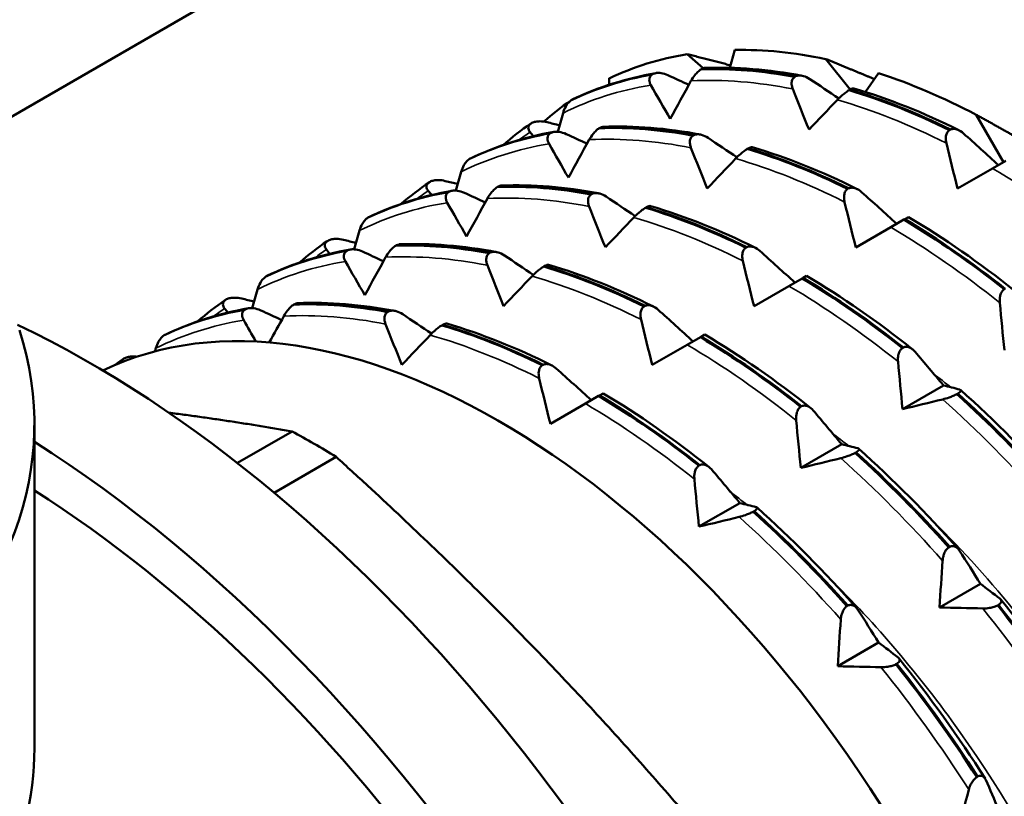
# Model space of a CAD drawing. Header units: millimetres. Extents: x 37 to 189, y 82 to 248.
# Tile 16 of 27: x 169 to 181, y 117 to 127. Entities that reach past the tile are written whole.
import ezdxf

# ---------------------------------------------------------------- set-up
doc = ezdxf.new("R2010")
doc.units = ezdxf.units.MM
doc.layers.add('Видимые тонкие (ГОСТ)', color=7, linetype='Continuous', lineweight=35)
doc.layers.add('Видимый контур (ГОСТ)', color=7, linetype='Continuous', lineweight=50)

msp = doc.modelspace()

# ---------------------------------------------------------------- linework, layer by layer
at = {"layer": 'Видимые тонкие (ГОСТ)'}
for points in [[(178.646, 125.863), (178.204, 125.951), (177.773, 125.985), (177.362, 125.965)], [(176.856, 125.912), (176.462, 125.848), (176.091, 125.73), (175.748, 125.56)], [(180.584, 125.179), (180.122, 125.411), (179.661, 125.595), (179.209, 125.726)], [(175.332, 125.32), (175.283, 125.287), (175.234, 125.253), (175.187, 125.218)], [(177.362, 125.122), (176.919, 125.209), (176.489, 125.243), (176.078, 125.224)], [(175.572, 125.171), (175.178, 125.106), (174.807, 124.988), (174.464, 124.819)], [(179.3, 124.437), (178.838, 124.67), (178.377, 124.853), (177.925, 124.985)], [(182.542, 123.907), (182.09, 124.269), (181.629, 124.588), (181.167, 124.861)], [(174.047, 124.578), (173.998, 124.546), (173.95, 124.512), (173.903, 124.477)], [(176.078, 124.381), (175.635, 124.468), (175.205, 124.502), (174.794, 124.482)], [(174.287, 124.429), (173.894, 124.365), (173.523, 124.247), (173.18, 124.077)], [(178.016, 123.696), (177.554, 123.928), (177.093, 124.112), (176.641, 124.243)], [(181.258, 123.166), (180.806, 123.527), (180.345, 123.847), (179.883, 124.119)], [(172.763, 123.837), (172.714, 123.804), (172.666, 123.77), (172.618, 123.735)], [(174.794, 123.639), (174.351, 123.726), (173.921, 123.761), (173.51, 123.741)], [(173.003, 123.688), (172.61, 123.623), (172.238, 123.505), (171.895, 123.336)], [(176.732, 122.955), (176.269, 123.187), (175.809, 123.37), (175.357, 123.502)], [(179.974, 122.424), (179.522, 122.786), (179.061, 123.105), (178.598, 123.378)], [(171.479, 123.095), (171.43, 123.063), (171.382, 123.029), (171.334, 122.994)], [(173.51, 122.898), (173.067, 122.985), (172.637, 123.019), (172.226, 122.999)], [(171.719, 122.947), (171.326, 122.882), (170.954, 122.764), (170.611, 122.594)], [(175.448, 122.213), (174.985, 122.446), (174.524, 122.629), (174.073, 122.76)], [(178.689, 121.683), (178.238, 122.044), (177.777, 122.364), (177.314, 122.637)], [(180.648, 122.095), (180.572, 122.155), (180.495, 122.214), (180.419, 122.272)], [(177.405, 120.942), (176.953, 121.303), (176.493, 121.623), (176.03, 121.895)], [(181.821, 120.654), (181.41, 121.12), (180.979, 121.553), (180.537, 121.948)], [(179.363, 121.352), (179.287, 121.412), (179.211, 121.471), (179.134, 121.529)], [(180.536, 119.913), (180.125, 120.378), (179.695, 120.812), (179.252, 121.207)], [(178.078, 120.611), (178.002, 120.671), (177.926, 120.73), (177.849, 120.788)], [(179.252, 119.172), (178.841, 119.637), (178.411, 120.07), (177.968, 120.465)], [(182.151, 117.767), (181.808, 118.304), (181.436, 118.822), (181.043, 119.312)], [(180.867, 117.026), (180.524, 117.563), (180.152, 118.08), (179.759, 118.57)]]:
    msp.add_open_spline(points, degree=3, dxfattribs=at)
for points, knots in [([(184.384, 113.493), (183.882, 115.505), (182.787, 117.651), (181.362, 119.378), (181.018, 119.795), (180.656, 120.186), (180.281, 120.547)], [19.1338513, 19.1338513, 19.1338513, 19.1338513, 19.8753415, 19.8753415, 19.8753415, 20.0543148, 20.0543148, 20.0543148, 20.0543148]), ([(183.099, 112.752), (182.663, 114.485), (181.8, 116.319), (180.652, 117.896), (180.146, 118.592), (179.586, 119.234), (178.996, 119.804)], [25.4170366, 25.4170366, 25.4170366, 25.4170366, 26.0557193, 26.0557193, 26.0557193, 26.3375001, 26.3375001, 26.3375001, 26.3375001])]:
    msp.add_open_spline(points, degree=3, knots=knots, dxfattribs=at)
at = {"layer": 'Видимый контур (ГОСТ)'}
for p, q in [((168.142, 125.14), (178.334, 131.024)), ((177.913, 126.355), (177.853, 126.13)), ((177.516, 126.124), (177.315, 126.302)), ((179.37, 125.856), (179.061, 126.241)), ((177.5, 126.117), (177.488, 126.11)), ((176.33, 125.998), (176.33, 125.916)), ((176.871, 126.045), (176.883, 126.052)), ((178.67, 126.016), (178.682, 126.023)), ((179.728, 126.063), (179.562, 125.826)), ((179.369, 125.855), (179.357, 125.848)), ((175.842, 125.715), (175.841, 125.715)), ((175.863, 125.728), (175.851, 125.721)), ((181.305, 124.941), (180.959, 125.539)), ((175.344, 125.428), (175.356, 125.435)), ((176.216, 125.375), (176.204, 125.368)), ((180.622, 125.344), (180.634, 125.351)), ((175.587, 125.304), (175.599, 125.311)), ((177.386, 125.274), (177.398, 125.281)), ((178.084, 125.114), (178.072, 125.107)), ((174.579, 124.987), (174.567, 124.98)), ((181.167, 124.861), (180.725, 124.606)), ((181.332, 124.956), (181.167, 124.861)), ((174.059, 124.687), (174.071, 124.694)), ((174.932, 124.634), (174.92, 124.627)), ((179.338, 124.603), (179.35, 124.61)), ((174.302, 124.562), (174.314, 124.569)), ((176.102, 124.533), (176.114, 124.54)), ((176.8, 124.372), (176.788, 124.365)), ((173.295, 124.245), (173.283, 124.238)), ((180.048, 124.215), (179.883, 124.119)), ((180.06, 124.222), (180.048, 124.215)), ((180.105, 124.248), (180.06, 124.222)), ((179.883, 124.119), (179.441, 123.865)), ((172.775, 123.945), (172.787, 123.952)), ((173.648, 123.892), (173.636, 123.885)), ((178.054, 123.861), (178.066, 123.868)), ((173.018, 123.821), (173.03, 123.828)), ((174.817, 123.792), (174.829, 123.799)), ((175.516, 123.631), (175.504, 123.624)), ((172.011, 123.504), (171.999, 123.497)), ((178.764, 123.474), (178.598, 123.378)), ((178.776, 123.48), (178.764, 123.474)), ((178.821, 123.507), (178.776, 123.48)), ((178.598, 123.378), (178.157, 123.123)), ((181.314, 123.337), (181.326, 123.344)), ((171.491, 123.204), (171.503, 123.211)), ((172.364, 123.151), (172.352, 123.144)), ((176.77, 123.12), (176.782, 123.127)), ((171.734, 123.079), (171.746, 123.086)), ((173.533, 123.05), (173.545, 123.057)), ((174.232, 122.889), (174.22, 122.882)), ((170.727, 122.762), (170.714, 122.756)), ((177.48, 122.732), (177.314, 122.637)), ((177.492, 122.739), (177.48, 122.732)), ((177.537, 122.765), (177.492, 122.739)), ((177.314, 122.637), (176.873, 122.382)), ((180.029, 122.595), (180.041, 122.602)), ((170.207, 122.462), (170.219, 122.469)), ((175.485, 122.379), (175.497, 122.385)), ((180.547, 122.124), (180.031, 121.826)), ((176.195, 121.991), (176.03, 121.895)), ((176.207, 121.998), (176.195, 121.991)), ((176.253, 122.024), (176.207, 121.998)), ((180.728, 122.022), (180.716, 122.015)), ((176.03, 121.895), (175.589, 121.64)), ((178.745, 121.854), (178.757, 121.861)), ((169.079, 121.634), (169.079, 117.551)), ((171.639, 121.146), (172.329, 121.544)), ((179.263, 121.382), (178.747, 121.084)), ((179.444, 121.28), (179.432, 121.273)), ((172.102, 120.771), (172.885, 121.223)), ((177.461, 121.113), (177.473, 121.119)), ((177.979, 120.641), (177.463, 120.343)), ((178.16, 120.539), (178.148, 120.532)), ((180.613, 120.082), (180.626, 120.089)), ((181.013, 119.622), (180.498, 119.324)), ((179.329, 119.34), (179.341, 119.347)), ((181.243, 119.355), (181.231, 119.349)), ((179.729, 118.88), (179.213, 118.583)), ((179.959, 118.614), (179.947, 118.607)), ((180.966, 117.185), (180.978, 117.192))]:
    msp.add_line(p, q, dxfattribs=at)
for centre, major_axis, start_param, end_param in [((181.305, 116.816), (-5.225, 9.05), 5.806357, 5.974616), ((181.305, 116.816), (-5.225, 9.05), 6.068156, 6.236415), ((181.305, 116.816), (-5.225, 9.05), 5.544558, 5.712816), ((181.305, 116.816), (-5.225, 9.05), 0.04677, 0.117129), ((174.941, 113.142), (5.225, -9.05), 0.042733, 3.09886), ((169.779, 110.162), (7.5, -12.99), 0, 2.442293), ((157.829, 121.634), (11.25, 0), 5.678086, 6.467093), ((172.607, 111.795), (-5.875, 10.176), 5.464311, 5.531263), ((168.577, 109.468), (7.5, -12.99), 6.035873, 8.592035), ((168.577, 109.468), (7.125, -12.341), 0.086628, 2.306356), ((157.829, 117.551), (11.25, 0), 5.994161, 6.283185)]:
    msp.add_ellipse(centre, major_axis=major_axis, ratio=0.57735, start_param=start_param, end_param=end_param, dxfattribs=at)
for points, weights in [([(177.315, 126.302), (177.594, 126.231), (177.861, 126.161)], [1, 1.00037561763, 1.00025970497]), ([(179.061, 126.241), (179.376, 126.113), (179.675, 125.988)], [1, 1.00045107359, 1.00019329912]), ([(175.841, 125.715), (175.842, 125.715), (175.843, 125.715)], [1, 1.00000103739, 1.00000207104]), ([(180.959, 125.539), (181.321, 125.339), (181.658, 125.145)], [1, 1.00057407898, 1]), ([(172.329, 121.544), (171.556, 121.68), (170.776, 121.78)], [1, 1.02078274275, 1.02889576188]), ([(178.282, 115.526), (175.859, 118.533), (172.885, 121.223)], [1, 1.06818181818, 1])]:
    msp.add_rational_spline(points, weights, degree=2, dxfattribs=at)
for points, knots in [([(177.488, 126.11), (177.475, 126.102), (177.462, 126.091), (177.436, 126.066), (177.423, 126.052), (177.393, 126.015), (177.376, 125.99), (177.362, 125.965)], [-0.02228821, -0.02228821, -0.02228821, -0.02228821, -0.01619448, -0.01619448, -0.00966289, -0.00966289, 0, 0, 0, 0]), ([(177.538, 126.128), (177.536, 126.128), (177.534, 126.128), (177.522, 126.126), (177.512, 126.123), (177.5, 126.117)], [-0.006047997, -0.006047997, -0.006047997, -0.006047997, -0.004997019, -0.004997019, 0, 0, 0, 0]), ([(176.856, 125.912), (176.849, 125.924), (176.844, 125.935), (176.838, 125.958), (176.836, 125.969), (176.836, 125.993), (176.839, 126.006), (176.851, 126.029), (176.86, 126.038), (176.871, 126.045)], [-0.01992, -0.01992, -0.01992, -0.01992, -0.0151496, -0.0151496, -0.01067581, -0.01067581, -0.00499702, -0.00499702, 0, 0, 0, 0]), ([(176.883, 126.052), (176.896, 126.059), (176.912, 126.063), (176.947, 126.067), (176.966, 126.066), (177.013, 126.059), (177.042, 126.05), (177.071, 126.036)], [-0.02228821, -0.02228821, -0.02228821, -0.02228821, -0.01619448, -0.01619448, -0.00966289, -0.00966289, 0, 0, 0, 0]), ([(178.646, 125.863), (178.641, 125.877), (178.637, 125.891), (178.632, 125.918), (178.631, 125.931), (178.633, 125.959), (178.637, 125.974), (178.65, 125.998), (178.659, 126.008), (178.67, 126.016)], [-0.01992, -0.01992, -0.01992, -0.01992, -0.0151496, -0.0151496, -0.01067581, -0.01067581, -0.00499702, -0.00499702, 0, 0, 0, 0]), ([(178.682, 126.023), (178.695, 126.029), (178.711, 126.033), (178.744, 126.034), (178.762, 126.031), (178.807, 126.019), (178.835, 126.006), (178.861, 125.988)], [-0.02228821, -0.02228821, -0.02228821, -0.02228821, -0.01619448, -0.01619448, -0.00966289, -0.00966289, 0, 0, 0, 0]), ([(179.357, 125.848), (179.343, 125.84), (179.33, 125.831), (179.3, 125.809), (179.285, 125.797), (179.249, 125.766), (179.228, 125.746), (179.209, 125.726)], [-0.02228821, -0.02228821, -0.02228821, -0.02228821, -0.01619448, -0.01619448, -0.00966289, -0.00966289, 0, 0, 0, 0]), ([(179.418, 125.87), (179.414, 125.872), (179.407, 125.871), (179.39, 125.866), (179.38, 125.861), (179.369, 125.855)], [-0.01055695, -0.01055695, -0.01055695, -0.01055695, -0.00499702, -0.00499702, 0, 0, 0, 0]), ([(175.851, 125.721), (175.839, 125.713), (175.826, 125.702), (175.803, 125.675), (175.792, 125.659), (175.768, 125.617), (175.756, 125.589), (175.748, 125.56)], [-0.02228821, -0.02228821, -0.02228821, -0.02228821, -0.01619448, -0.01619448, -0.00966289, -0.00966289, 0, 0, 0, 0]), ([(175.356, 125.435), (175.369, 125.442), (175.385, 125.447), (175.42, 125.454), (175.439, 125.455), (175.487, 125.455), (175.517, 125.451), (175.547, 125.444)], [-0.02228821, -0.02228821, -0.02228821, -0.02228821, -0.01619448, -0.01619448, -0.00966289, -0.00966289, 0, 0, 0, 0]), ([(175.332, 125.32), (175.325, 125.328), (175.319, 125.337), (175.312, 125.354), (175.31, 125.363), (175.309, 125.382), (175.312, 125.393), (175.324, 125.413), (175.332, 125.421), (175.344, 125.428)], [-0.01992, -0.01992, -0.01992, -0.01992, -0.0151496, -0.0151496, -0.01067581, -0.01067581, -0.00499702, -0.00499702, 0, 0, 0, 0]), ([(176.204, 125.368), (176.191, 125.36), (176.178, 125.35), (176.152, 125.325), (176.138, 125.311), (176.109, 125.274), (176.092, 125.249), (176.078, 125.224)], [-0.02228821, -0.02228821, -0.02228821, -0.02228821, -0.01619448, -0.01619448, -0.00966289, -0.00966289, 0, 0, 0, 0]), ([(176.253, 125.387), (176.252, 125.387), (176.25, 125.386), (176.238, 125.385), (176.228, 125.381), (176.216, 125.375)], [-0.006047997, -0.006047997, -0.006047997, -0.006047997, -0.004997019, -0.004997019, 0, 0, 0, 0]), ([(180.584, 125.179), (180.581, 125.194), (180.578, 125.21), (180.576, 125.239), (180.577, 125.253), (180.581, 125.284), (180.586, 125.3), (180.602, 125.326), (180.611, 125.337), (180.622, 125.344)], [-0.01992, -0.01992, -0.01992, -0.01992, -0.0151496, -0.0151496, -0.01067581, -0.01067581, -0.00499702, -0.00499702, 0, 0, 0, 0]), ([(180.634, 125.351), (180.647, 125.358), (180.662, 125.36), (180.694, 125.36), (180.711, 125.356), (180.751, 125.34), (180.776, 125.324), (180.799, 125.303)], [-0.02228821, -0.02228821, -0.02228821, -0.02228821, -0.01619448, -0.01619448, -0.00966289, -0.00966289, 0, 0, 0, 0]), ([(175.572, 125.171), (175.565, 125.182), (175.56, 125.194), (175.553, 125.216), (175.552, 125.227), (175.552, 125.252), (175.555, 125.265), (175.567, 125.287), (175.576, 125.296), (175.587, 125.304)], [-0.01992, -0.01992, -0.01992, -0.01992, -0.0151496, -0.0151496, -0.01067581, -0.01067581, -0.00499702, -0.00499702, 0, 0, 0, 0]), ([(175.599, 125.311), (175.612, 125.317), (175.628, 125.321), (175.662, 125.325), (175.681, 125.324), (175.728, 125.317), (175.758, 125.308), (175.787, 125.295)], [-0.02228821, -0.02228821, -0.02228821, -0.02228821, -0.01619448, -0.01619448, -0.00966289, -0.00966289, 0, 0, 0, 0]), ([(177.362, 125.122), (177.357, 125.136), (177.353, 125.15), (177.348, 125.176), (177.347, 125.189), (177.349, 125.217), (177.352, 125.232), (177.366, 125.257), (177.375, 125.267), (177.386, 125.274)], [-0.01992, -0.01992, -0.01992, -0.01992, -0.0151496, -0.0151496, -0.01067581, -0.01067581, -0.00499702, -0.00499702, 0, 0, 0, 0]), ([(177.398, 125.281), (177.411, 125.288), (177.426, 125.291), (177.46, 125.292), (177.478, 125.29), (177.523, 125.277), (177.55, 125.264), (177.577, 125.246)], [-0.02228821, -0.02228821, -0.02228821, -0.02228821, -0.01619448, -0.01619448, -0.00966289, -0.00966289, 0, 0, 0, 0]), ([(178.072, 125.107), (178.059, 125.099), (178.045, 125.089), (178.016, 125.067), (178.001, 125.055), (177.965, 125.024), (177.944, 125.004), (177.925, 124.985)], [-0.02228821, -0.02228821, -0.02228821, -0.02228821, -0.01619448, -0.01619448, -0.00966289, -0.00966289, 0, 0, 0, 0]), ([(178.134, 125.129), (178.13, 125.13), (178.123, 125.13), (178.106, 125.124), (178.096, 125.12), (178.084, 125.114)], [-0.01055695, -0.01055695, -0.01055695, -0.01055695, -0.00499702, -0.00499702, 0, 0, 0, 0]), ([(174.567, 124.98), (174.554, 124.972), (174.542, 124.961), (174.519, 124.934), (174.508, 124.918), (174.484, 124.876), (174.472, 124.848), (174.464, 124.819)], [-0.02228821, -0.02228821, -0.02228821, -0.02228821, -0.01619448, -0.01619448, -0.00966289, -0.00966289, 0, 0, 0, 0]), ([(174.071, 124.694), (174.085, 124.7), (174.1, 124.706), (174.136, 124.712), (174.155, 124.714), (174.203, 124.714), (174.233, 124.71), (174.262, 124.702)], [-0.02228821, -0.02228821, -0.02228821, -0.02228821, -0.01619448, -0.01619448, -0.00966289, -0.00966289, 0, 0, 0, 0]), ([(174.047, 124.578), (174.041, 124.587), (174.035, 124.595), (174.028, 124.613), (174.026, 124.621), (174.025, 124.641), (174.028, 124.652), (174.04, 124.671), (174.048, 124.679), (174.059, 124.687)], [-0.01992, -0.01992, -0.01992, -0.01992, -0.0151496, -0.0151496, -0.01067581, -0.01067581, -0.00499702, -0.00499702, 0, 0, 0, 0]), ([(174.92, 124.627), (174.907, 124.619), (174.894, 124.608), (174.867, 124.584), (174.854, 124.569), (174.824, 124.532), (174.808, 124.508), (174.794, 124.482)], [-0.02228821, -0.02228821, -0.02228821, -0.02228821, -0.01619448, -0.01619448, -0.00966289, -0.00966289, 0, 0, 0, 0]), ([(174.969, 124.645), (174.967, 124.645), (174.965, 124.645), (174.954, 124.643), (174.944, 124.64), (174.932, 124.634)], [-0.006047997, -0.006047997, -0.006047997, -0.006047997, -0.004997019, -0.004997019, 0, 0, 0, 0]), ([(179.3, 124.437), (179.297, 124.453), (179.294, 124.468), (179.292, 124.498), (179.293, 124.512), (179.297, 124.542), (179.302, 124.559), (179.317, 124.585), (179.327, 124.595), (179.338, 124.603)], [-0.01992, -0.01992, -0.01992, -0.01992, -0.0151496, -0.0151496, -0.01067581, -0.01067581, -0.00499702, -0.00499702, 0, 0, 0, 0]), ([(179.35, 124.61), (179.363, 124.616), (179.378, 124.619), (179.41, 124.618), (179.426, 124.615), (179.467, 124.598), (179.492, 124.583), (179.515, 124.562)], [-0.02228821, -0.02228821, -0.02228821, -0.02228821, -0.01619448, -0.01619448, -0.00966289, -0.00966289, 0, 0, 0, 0]), ([(174.287, 124.429), (174.281, 124.441), (174.276, 124.452), (174.269, 124.475), (174.267, 124.486), (174.268, 124.51), (174.271, 124.523), (174.283, 124.546), (174.291, 124.555), (174.302, 124.562)], [-0.01992, -0.01992, -0.01992, -0.01992, -0.0151496, -0.0151496, -0.01067581, -0.01067581, -0.00499702, -0.00499702, 0, 0, 0, 0]), ([(174.314, 124.569), (174.328, 124.576), (174.343, 124.58), (174.378, 124.584), (174.397, 124.583), (174.444, 124.576), (174.474, 124.567), (174.503, 124.554)], [-0.02228821, -0.02228821, -0.02228821, -0.02228821, -0.01619448, -0.01619448, -0.00966289, -0.00966289, 0, 0, 0, 0]), ([(176.078, 124.381), (176.073, 124.394), (176.068, 124.408), (176.064, 124.435), (176.063, 124.448), (176.064, 124.476), (176.068, 124.491), (176.082, 124.516), (176.091, 124.525), (176.102, 124.533)], [-0.01992, -0.01992, -0.01992, -0.01992, -0.0151496, -0.0151496, -0.01067581, -0.01067581, -0.00499702, -0.00499702, 0, 0, 0, 0]), ([(176.114, 124.54), (176.127, 124.546), (176.142, 124.55), (176.176, 124.551), (176.194, 124.548), (176.239, 124.536), (176.266, 124.523), (176.293, 124.505)], [-0.02228821, -0.02228821, -0.02228821, -0.02228821, -0.01619448, -0.01619448, -0.00966289, -0.00966289, 0, 0, 0, 0]), ([(176.788, 124.365), (176.775, 124.357), (176.761, 124.348), (176.732, 124.326), (176.717, 124.314), (176.681, 124.283), (176.66, 124.263), (176.641, 124.243)], [-0.02228821, -0.02228821, -0.02228821, -0.02228821, -0.01619448, -0.01619448, -0.00966289, -0.00966289, 0, 0, 0, 0]), ([(176.85, 124.387), (176.845, 124.389), (176.839, 124.388), (176.821, 124.383), (176.812, 124.378), (176.8, 124.372)], [-0.01055695, -0.01055695, -0.01055695, -0.01055695, -0.00499702, -0.00499702, 0, 0, 0, 0]), ([(173.283, 124.238), (173.27, 124.23), (173.258, 124.219), (173.234, 124.192), (173.223, 124.176), (173.2, 124.135), (173.188, 124.107), (173.18, 124.077)], [-0.02228821, -0.02228821, -0.02228821, -0.02228821, -0.01619448, -0.01619448, -0.00966289, -0.00966289, 0, 0, 0, 0]), ([(172.787, 123.952), (172.801, 123.959), (172.816, 123.964), (172.851, 123.971), (172.871, 123.973), (172.919, 123.972), (172.949, 123.968), (172.978, 123.961)], [-0.02228821, -0.02228821, -0.02228821, -0.02228821, -0.01619448, -0.01619448, -0.00966289, -0.00966289, 0, 0, 0, 0]), ([(172.763, 123.837), (172.756, 123.845), (172.751, 123.854), (172.744, 123.871), (172.742, 123.88), (172.741, 123.899), (172.744, 123.91), (172.756, 123.93), (172.764, 123.938), (172.775, 123.945)], [-0.01992, -0.01992, -0.01992, -0.01992, -0.0151496, -0.0151496, -0.01067581, -0.01067581, -0.00499702, -0.00499702, 0, 0, 0, 0]), ([(173.03, 123.828), (173.044, 123.834), (173.059, 123.839), (173.094, 123.842), (173.113, 123.841), (173.16, 123.834), (173.189, 123.825), (173.218, 123.812)], [-0.02228821, -0.02228821, -0.02228821, -0.02228821, -0.01619448, -0.01619448, -0.00966289, -0.00966289, 0, 0, 0, 0]), ([(173.636, 123.885), (173.623, 123.877), (173.61, 123.867), (173.583, 123.842), (173.57, 123.828), (173.54, 123.791), (173.524, 123.766), (173.51, 123.741)], [-0.02228821, -0.02228821, -0.02228821, -0.02228821, -0.01619448, -0.01619448, -0.00966289, -0.00966289, 0, 0, 0, 0]), ([(173.685, 123.904), (173.683, 123.904), (173.681, 123.904), (173.67, 123.902), (173.659, 123.898), (173.648, 123.892)], [-0.006047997, -0.006047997, -0.006047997, -0.006047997, -0.004997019, -0.004997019, 0, 0, 0, 0]), ([(178.016, 123.696), (178.012, 123.711), (178.01, 123.727), (178.008, 123.756), (178.008, 123.77), (178.013, 123.801), (178.018, 123.817), (178.033, 123.843), (178.043, 123.854), (178.054, 123.861)], [-0.01992, -0.01992, -0.01992, -0.01992, -0.0151496, -0.0151496, -0.01067581, -0.01067581, -0.00499702, -0.00499702, 0, 0, 0, 0]), ([(178.066, 123.868), (178.079, 123.875), (178.094, 123.878), (178.125, 123.877), (178.142, 123.873), (178.183, 123.857), (178.208, 123.841), (178.231, 123.82)], [-0.02228821, -0.02228821, -0.02228821, -0.02228821, -0.01619448, -0.01619448, -0.00966289, -0.00966289, 0, 0, 0, 0]), ([(173.003, 123.688), (172.997, 123.699), (172.992, 123.711), (172.985, 123.733), (172.983, 123.744), (172.983, 123.769), (172.986, 123.782), (172.999, 123.804), (173.007, 123.814), (173.018, 123.821)], [-0.01992, -0.01992, -0.01992, -0.01992, -0.0151496, -0.0151496, -0.01067581, -0.01067581, -0.00499702, -0.00499702, 0, 0, 0, 0]), ([(174.794, 123.639), (174.788, 123.653), (174.784, 123.667), (174.779, 123.693), (174.778, 123.706), (174.78, 123.735), (174.784, 123.75), (174.798, 123.774), (174.806, 123.784), (174.817, 123.792)], [-0.01992, -0.01992, -0.01992, -0.01992, -0.0151496, -0.0151496, -0.01067581, -0.01067581, -0.00499702, -0.00499702, 0, 0, 0, 0]), ([(174.829, 123.799), (174.843, 123.805), (174.858, 123.808), (174.892, 123.81), (174.91, 123.807), (174.954, 123.794), (174.982, 123.781), (175.009, 123.763)], [-0.02228821, -0.02228821, -0.02228821, -0.02228821, -0.01619448, -0.01619448, -0.00966289, -0.00966289, 0, 0, 0, 0]), ([(175.504, 123.624), (175.491, 123.616), (175.477, 123.606), (175.448, 123.585), (175.432, 123.572), (175.397, 123.541), (175.376, 123.522), (175.357, 123.502)], [-0.02228821, -0.02228821, -0.02228821, -0.02228821, -0.01619448, -0.01619448, -0.00966289, -0.00966289, 0, 0, 0, 0]), ([(175.566, 123.646), (175.561, 123.647), (175.554, 123.647), (175.537, 123.641), (175.527, 123.637), (175.516, 123.631)], [-0.01055695, -0.01055695, -0.01055695, -0.01055695, -0.00499702, -0.00499702, 0, 0, 0, 0]), ([(171.999, 123.497), (171.986, 123.489), (171.974, 123.478), (171.95, 123.451), (171.939, 123.435), (171.916, 123.393), (171.904, 123.365), (171.895, 123.336)], [-0.02228821, -0.02228821, -0.02228821, -0.02228821, -0.01619448, -0.01619448, -0.00966289, -0.00966289, 0, 0, 0, 0]), ([(171.503, 123.211), (171.516, 123.218), (171.532, 123.223), (171.567, 123.23), (171.587, 123.231), (171.634, 123.231), (171.664, 123.227), (171.694, 123.22)], [-0.02228821, -0.02228821, -0.02228821, -0.02228821, -0.01619448, -0.01619448, -0.00966289, -0.00966289, 0, 0, 0, 0]), ([(181.258, 123.166), (181.256, 123.182), (181.256, 123.198), (181.258, 123.228), (181.26, 123.243), (181.268, 123.275), (181.275, 123.292), (181.292, 123.319), (181.302, 123.329), (181.314, 123.337)], [-0.01992, -0.01992, -0.01992, -0.01992, -0.0151496, -0.0151496, -0.01067581, -0.01067581, -0.00499702, -0.00499702, 0, 0, 0, 0]), ([(171.479, 123.095), (171.472, 123.104), (171.467, 123.112), (171.459, 123.13), (171.457, 123.138), (171.457, 123.158), (171.46, 123.169), (171.472, 123.188), (171.48, 123.197), (171.491, 123.204)], [-0.01992, -0.01992, -0.01992, -0.01992, -0.0151496, -0.0151496, -0.01067581, -0.01067581, -0.00499702, -0.00499702, 0, 0, 0, 0]), ([(171.746, 123.086), (171.76, 123.093), (171.775, 123.097), (171.81, 123.101), (171.829, 123.1), (171.876, 123.093), (171.905, 123.084), (171.934, 123.071)], [-0.02228821, -0.02228821, -0.02228821, -0.02228821, -0.01619448, -0.01619448, -0.00966289, -0.00966289, 0, 0, 0, 0]), ([(172.352, 123.144), (172.339, 123.136), (172.326, 123.126), (172.299, 123.101), (172.286, 123.086), (172.256, 123.049), (172.24, 123.025), (172.226, 122.999)], [-0.02228821, -0.02228821, -0.02228821, -0.02228821, -0.01619448, -0.01619448, -0.00966289, -0.00966289, 0, 0, 0, 0]), ([(172.401, 123.162), (172.399, 123.162), (172.397, 123.162), (172.386, 123.161), (172.375, 123.157), (172.364, 123.151)], [-0.006047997, -0.006047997, -0.006047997, -0.006047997, -0.004997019, -0.004997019, 0, 0, 0, 0]), ([(176.732, 122.955), (176.728, 122.97), (176.726, 122.985), (176.724, 123.015), (176.724, 123.029), (176.729, 123.06), (176.734, 123.076), (176.749, 123.102), (176.758, 123.112), (176.77, 123.12)], [-0.01992, -0.01992, -0.01992, -0.01992, -0.0151496, -0.0151496, -0.01067581, -0.01067581, -0.00499702, -0.00499702, 0, 0, 0, 0]), ([(176.782, 123.127), (176.795, 123.133), (176.809, 123.136), (176.841, 123.136), (176.858, 123.132), (176.899, 123.116), (176.924, 123.1), (176.947, 123.079)], [-0.02228821, -0.02228821, -0.02228821, -0.02228821, -0.01619448, -0.01619448, -0.00966289, -0.00966289, 0, 0, 0, 0]), ([(171.719, 122.947), (171.713, 122.958), (171.708, 122.969), (171.701, 122.992), (171.699, 123.003), (171.699, 123.027), (171.702, 123.041), (171.715, 123.063), (171.723, 123.072), (171.734, 123.079)], [-0.01992, -0.01992, -0.01992, -0.01992, -0.0151496, -0.0151496, -0.01067581, -0.01067581, -0.00499702, -0.00499702, 0, 0, 0, 0]), ([(173.51, 122.898), (173.504, 122.911), (173.5, 122.925), (173.495, 122.952), (173.494, 122.965), (173.496, 122.993), (173.5, 123.008), (173.513, 123.033), (173.522, 123.043), (173.533, 123.05)], [-0.01992, -0.01992, -0.01992, -0.01992, -0.0151496, -0.0151496, -0.01067581, -0.01067581, -0.00499702, -0.00499702, 0, 0, 0, 0]), ([(173.545, 123.057), (173.559, 123.064), (173.574, 123.067), (173.608, 123.068), (173.626, 123.065), (173.67, 123.053), (173.698, 123.04), (173.725, 123.022)], [-0.02228821, -0.02228821, -0.02228821, -0.02228821, -0.01619448, -0.01619448, -0.00966289, -0.00966289, 0, 0, 0, 0]), ([(174.22, 122.882), (174.207, 122.875), (174.193, 122.865), (174.163, 122.843), (174.148, 122.831), (174.113, 122.8), (174.092, 122.78), (174.073, 122.76)], [-0.02228821, -0.02228821, -0.02228821, -0.02228821, -0.01619448, -0.01619448, -0.00966289, -0.00966289, 0, 0, 0, 0]), ([(174.282, 122.905), (174.277, 122.906), (174.27, 122.905), (174.253, 122.9), (174.243, 122.896), (174.232, 122.889)], [-0.01055695, -0.01055695, -0.01055695, -0.01055695, -0.00499702, -0.00499702, 0, 0, 0, 0]), ([(170.714, 122.756), (170.702, 122.747), (170.69, 122.736), (170.666, 122.709), (170.655, 122.693), (170.631, 122.652), (170.62, 122.624), (170.611, 122.594)], [-0.02228821, -0.02228821, -0.02228821, -0.02228821, -0.01619448, -0.01619448, -0.00966289, -0.00966289, 0, 0, 0, 0]), ([(180.041, 122.602), (180.055, 122.609), (180.068, 122.611), (180.098, 122.61), (180.113, 122.606), (180.149, 122.588), (180.17, 122.571), (180.189, 122.549)], [-0.02228821, -0.02228821, -0.02228821, -0.02228821, -0.01619448, -0.01619448, -0.00966289, -0.00966289, 0, 0, 0, 0]), ([(170.219, 122.469), (170.232, 122.476), (170.248, 122.481), (170.283, 122.488), (170.302, 122.49), (170.338, 122.489), (170.355, 122.488), (170.371, 122.486)], [-0.02228821, -0.02228821, -0.02228821, -0.02228821, -0.01619448, -0.01619448, -0.00966289, -0.00966289, -0.00417974, -0.00417974, -0.00417974, -0.00417974]), ([(179.974, 122.424), (179.972, 122.44), (179.972, 122.456), (179.974, 122.487), (179.976, 122.502), (179.984, 122.534), (179.991, 122.55), (180.008, 122.577), (180.018, 122.588), (180.029, 122.595)], [-0.01992, -0.01992, -0.01992, -0.01992, -0.0151496, -0.0151496, -0.01067581, -0.01067581, -0.00499702, -0.00499702, 0, 0, 0, 0]), ([(170.173, 122.414), (170.174, 122.422), (170.177, 122.43), (170.187, 122.447), (170.196, 122.455), (170.207, 122.462)], [-0.009308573, -0.009308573, -0.009308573, -0.009308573, -0.004997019, -0.004997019, 0, 0, 0, 0]), ([(175.448, 122.213), (175.444, 122.228), (175.442, 122.244), (175.44, 122.273), (175.44, 122.287), (175.445, 122.318), (175.45, 122.334), (175.465, 122.361), (175.474, 122.371), (175.485, 122.379)], [-0.01992, -0.01992, -0.01992, -0.01992, -0.0151496, -0.0151496, -0.01067581, -0.01067581, -0.00499702, -0.00499702, 0, 0, 0, 0]), ([(175.497, 122.385), (175.511, 122.392), (175.525, 122.395), (175.557, 122.394), (175.574, 122.39), (175.615, 122.374), (175.639, 122.358), (175.663, 122.337)], [-0.02228821, -0.02228821, -0.02228821, -0.02228821, -0.01619448, -0.01619448, -0.00966289, -0.00966289, 0, 0, 0, 0]), ([(180.716, 122.015), (180.703, 122.007), (180.687, 122), (180.654, 121.985), (180.636, 121.978), (180.591, 121.963), (180.563, 121.955), (180.537, 121.948)], [-0.02228821, -0.02228821, -0.02228821, -0.02228821, -0.01619448, -0.01619448, -0.00966289, -0.00966289, 0, 0, 0, 0]), ([(180.752, 122.072), (180.757, 122.071), (180.761, 122.069), (180.766, 122.064), (180.767, 122.061), (180.765, 122.053), (180.761, 122.047), (180.748, 122.035), (180.739, 122.028), (180.728, 122.022)], [-0.01992, -0.01992, -0.01992, -0.01992, -0.0151496, -0.0151496, -0.01067581, -0.01067581, -0.00499702, -0.00499702, 0, 0, 0, 0]), ([(178.689, 121.683), (178.688, 121.699), (178.688, 121.715), (178.69, 121.746), (178.692, 121.76), (178.7, 121.792), (178.707, 121.809), (178.724, 121.836), (178.734, 121.846), (178.745, 121.854)], [-0.01992, -0.01992, -0.01992, -0.01992, -0.0151496, -0.0151496, -0.01067581, -0.01067581, -0.00499702, -0.00499702, 0, 0, 0, 0]), ([(178.757, 121.861), (178.77, 121.867), (178.784, 121.87), (178.814, 121.869), (178.829, 121.864), (178.865, 121.846), (178.885, 121.83), (178.904, 121.807)], [-0.02228821, -0.02228821, -0.02228821, -0.02228821, -0.01619448, -0.01619448, -0.00966289, -0.00966289, 0, 0, 0, 0]), ([(179.432, 121.273), (179.418, 121.266), (179.403, 121.258), (179.37, 121.244), (179.351, 121.237), (179.307, 121.221), (179.279, 121.213), (179.252, 121.207)], [-0.02228821, -0.02228821, -0.02228821, -0.02228821, -0.01619448, -0.01619448, -0.00966289, -0.00966289, 0, 0, 0, 0]), ([(179.468, 121.331), (179.473, 121.33), (179.477, 121.328), (179.482, 121.322), (179.483, 121.319), (179.481, 121.311), (179.477, 121.305), (179.464, 121.293), (179.455, 121.287), (179.444, 121.28)], [-0.01992, -0.01992, -0.01992, -0.01992, -0.0151496, -0.0151496, -0.01067581, -0.01067581, -0.00499702, -0.00499702, 0, 0, 0, 0]), ([(177.405, 120.942), (177.404, 120.957), (177.403, 120.974), (177.405, 121.004), (177.408, 121.019), (177.416, 121.051), (177.422, 121.067), (177.44, 121.094), (177.45, 121.105), (177.461, 121.113)], [-0.01992, -0.01992, -0.01992, -0.01992, -0.0151496, -0.0151496, -0.01067581, -0.01067581, -0.00499702, -0.00499702, 0, 0, 0, 0]), ([(177.473, 121.119), (177.486, 121.126), (177.5, 121.128), (177.53, 121.127), (177.545, 121.123), (177.58, 121.105), (177.601, 121.088), (177.62, 121.066)], [-0.02228821, -0.02228821, -0.02228821, -0.02228821, -0.01619448, -0.01619448, -0.00966289, -0.00966289, 0, 0, 0, 0]), ([(178.148, 120.532), (178.134, 120.524), (178.119, 120.517), (178.085, 120.503), (178.067, 120.496), (178.023, 120.48), (177.995, 120.472), (177.968, 120.465)], [-0.02228821, -0.02228821, -0.02228821, -0.02228821, -0.01619448, -0.01619448, -0.00966289, -0.00966289, 0, 0, 0, 0]), ([(178.183, 120.59), (178.189, 120.588), (178.193, 120.586), (178.198, 120.581), (178.199, 120.578), (178.197, 120.57), (178.193, 120.564), (178.18, 120.552), (178.171, 120.545), (178.16, 120.539)], [-0.01992, -0.01992, -0.01992, -0.01992, -0.0151496, -0.0151496, -0.01067581, -0.01067581, -0.00499702, -0.00499702, 0, 0, 0, 0]), ([(180.536, 119.913), (180.537, 119.929), (180.54, 119.944), (180.546, 119.975), (180.55, 119.989), (180.563, 120.021), (180.571, 120.037), (180.591, 120.064), (180.602, 120.074), (180.613, 120.082)], [-0.01992, -0.01992, -0.01992, -0.01992, -0.0151496, -0.0151496, -0.01067581, -0.01067581, -0.00499702, -0.00499702, 0, 0, 0, 0]), ([(180.626, 120.089), (180.638, 120.095), (180.651, 120.098), (180.678, 120.097), (180.691, 120.093), (180.721, 120.076), (180.738, 120.059), (180.751, 120.037)], [-0.02228821, -0.02228821, -0.02228821, -0.02228821, -0.01619448, -0.01619448, -0.00966289, -0.00966289, 0, 0, 0, 0]), ([(181.258, 119.436), (181.264, 119.431), (181.27, 119.425), (181.276, 119.414), (181.278, 119.408), (181.278, 119.394), (181.275, 119.386), (181.263, 119.37), (181.254, 119.362), (181.243, 119.355)], [-0.01992, -0.01992, -0.01992, -0.01992, -0.0151496, -0.0151496, -0.01067581, -0.01067581, -0.00499702, -0.00499702, 0, 0, 0, 0]), ([(179.252, 119.172), (179.253, 119.187), (179.255, 119.203), (179.262, 119.233), (179.266, 119.248), (179.278, 119.279), (179.287, 119.296), (179.307, 119.322), (179.318, 119.333), (179.329, 119.34)], [-0.01992, -0.01992, -0.01992, -0.01992, -0.0151496, -0.0151496, -0.01067581, -0.01067581, -0.00499702, -0.00499702, 0, 0, 0, 0]), ([(179.341, 119.347), (179.354, 119.354), (179.367, 119.356), (179.394, 119.355), (179.407, 119.351), (179.437, 119.334), (179.453, 119.318), (179.467, 119.296)], [-0.02228821, -0.02228821, -0.02228821, -0.02228821, -0.01619448, -0.01619448, -0.00966289, -0.00966289, 0, 0, 0, 0]), ([(181.231, 119.349), (181.218, 119.341), (181.202, 119.335), (181.167, 119.325), (181.148, 119.32), (181.101, 119.313), (181.072, 119.311), (181.043, 119.312)], [-0.02228821, -0.02228821, -0.02228821, -0.02228821, -0.01619448, -0.01619448, -0.00966289, -0.00966289, 0, 0, 0, 0]), ([(179.974, 118.694), (179.98, 118.689), (179.985, 118.684), (179.992, 118.673), (179.994, 118.667), (179.994, 118.653), (179.991, 118.644), (179.978, 118.628), (179.97, 118.621), (179.959, 118.614)], [-0.01992, -0.01992, -0.01992, -0.01992, -0.0151496, -0.0151496, -0.01067581, -0.01067581, -0.00499702, -0.00499702, 0, 0, 0, 0]), ([(179.947, 118.607), (179.933, 118.6), (179.918, 118.594), (179.883, 118.583), (179.864, 118.579), (179.817, 118.572), (179.788, 118.57), (179.759, 118.57)], [-0.02228821, -0.02228821, -0.02228821, -0.02228821, -0.01619448, -0.01619448, -0.00966289, -0.00966289, 0, 0, 0, 0]), ([(180.867, 117.026), (180.87, 117.041), (180.875, 117.055), (180.887, 117.083), (180.893, 117.097), (180.91, 117.126), (180.921, 117.142), (180.943, 117.168), (180.955, 117.178), (180.966, 117.185)], [-0.01992, -0.01992, -0.01992, -0.01992, -0.0151496, -0.0151496, -0.01067581, -0.01067581, -0.00499702, -0.00499702, 0, 0, 0, 0]), ([(180.978, 117.192), (180.991, 117.199), (181.003, 117.202), (181.027, 117.202), (181.038, 117.199), (181.061, 117.184), (181.073, 117.17), (181.082, 117.15)], [-0.02228821, -0.02228821, -0.02228821, -0.02228821, -0.01619448, -0.01619448, -0.00966289, -0.00966289, 0, 0, 0, 0])]:
    msp.add_open_spline(points, degree=3, knots=knots, dxfattribs=at)
for points in [[(177.488, 126.11), (177.868, 126.123), (178.264, 126.092), (178.67, 126.016)], [(178.682, 126.023), (178.276, 126.099), (177.88, 126.13), (177.5, 126.117)], [(177.538, 126.128), (177.932, 126.143), (178.343, 126.11), (178.763, 126.03)], [(175.851, 125.721), (176.169, 125.873), (176.511, 125.982), (176.871, 126.045)], [(176.883, 126.052), (176.523, 125.988), (176.181, 125.88), (175.863, 125.728)], [(175.865, 125.729), (176.194, 125.886), (176.547, 125.998), (176.917, 126.063)], [(177.071, 126.036), (177.159, 125.996), (177.247, 125.956), (177.335, 125.915)], [(177.362, 125.965), (177.275, 125.806), (177.187, 125.646), (177.1, 125.487)], [(178.861, 125.988), (178.983, 125.907), (179.104, 125.825), (179.226, 125.743)], [(177.1, 125.487), (177.018, 125.628), (176.936, 125.77), (176.856, 125.912)], [(178.851, 125.35), (178.781, 125.521), (178.713, 125.692), (178.646, 125.863)], [(179.357, 125.848), (179.773, 125.723), (180.197, 125.554), (180.622, 125.344)], [(180.634, 125.351), (180.209, 125.561), (179.785, 125.73), (179.369, 125.855)], [(179.418, 125.87), (179.854, 125.741), (180.299, 125.564), (180.742, 125.343)], [(175.865, 125.729), (175.865, 125.729), (175.864, 125.729), (175.863, 125.728)], [(179.209, 125.726), (179.09, 125.601), (178.97, 125.475), (178.851, 125.35)], [(175.748, 125.56), (175.725, 125.481), (175.703, 125.403), (175.68, 125.324)], [(174.991, 125.156), (175.103, 125.253), (175.22, 125.344), (175.341, 125.427)], [(175.547, 125.444), (175.599, 125.431), (175.651, 125.418), (175.703, 125.405)], [(176.204, 125.368), (176.584, 125.382), (176.98, 125.35), (177.386, 125.274)], [(177.398, 125.281), (176.992, 125.357), (176.596, 125.389), (176.216, 125.375)], [(176.253, 125.387), (176.648, 125.402), (177.059, 125.368), (177.479, 125.289)], [(174.567, 124.98), (174.885, 125.132), (175.226, 125.24), (175.587, 125.304)], [(175.599, 125.311), (175.238, 125.247), (174.897, 125.139), (174.579, 124.987)], [(174.581, 124.988), (174.909, 125.145), (175.263, 125.257), (175.633, 125.322)], [(175.374, 125.268), (175.36, 125.285), (175.346, 125.302), (175.332, 125.32)], [(175.787, 125.295), (175.875, 125.255), (175.963, 125.214), (176.051, 125.174)], [(176.078, 125.224), (175.99, 125.064), (175.903, 124.905), (175.816, 124.745)], [(177.577, 125.246), (177.699, 125.165), (177.82, 125.083), (177.942, 125.001)], [(180.799, 125.303), (180.947, 125.171), (181.094, 125.038), (181.241, 124.904)], [(175.816, 124.745), (175.733, 124.887), (175.652, 125.029), (175.572, 125.171)], [(177.567, 124.608), (177.497, 124.779), (177.429, 124.951), (177.362, 125.122)], [(178.072, 125.107), (178.489, 124.982), (178.913, 124.813), (179.338, 124.603)], [(179.35, 124.61), (178.925, 124.82), (178.501, 124.989), (178.084, 125.114)], [(178.134, 125.129), (178.57, 125), (179.015, 124.822), (179.458, 124.601)], [(180.725, 124.606), (180.677, 124.797), (180.63, 124.988), (180.584, 125.179)], [(174.581, 124.988), (174.581, 124.987), (174.58, 124.987), (174.579, 124.987)], [(177.925, 124.985), (177.805, 124.859), (177.686, 124.734), (177.567, 124.608)], [(174.464, 124.819), (174.441, 124.74), (174.418, 124.661), (174.396, 124.582)], [(173.707, 124.414), (173.819, 124.512), (173.936, 124.602), (174.057, 124.685)], [(174.262, 124.702), (174.315, 124.69), (174.367, 124.677), (174.419, 124.664)], [(174.92, 124.627), (175.3, 124.64), (175.695, 124.609), (176.102, 124.533)], [(176.114, 124.54), (175.707, 124.616), (175.312, 124.647), (174.932, 124.634)], [(174.969, 124.645), (175.364, 124.66), (175.775, 124.627), (176.195, 124.547)], [(173.283, 124.238), (173.601, 124.39), (173.942, 124.499), (174.302, 124.562)], [(174.314, 124.569), (173.954, 124.506), (173.613, 124.397), (173.295, 124.245)], [(173.297, 124.246), (173.625, 124.403), (173.979, 124.515), (174.349, 124.58)], [(174.089, 124.526), (174.075, 124.544), (174.061, 124.561), (174.047, 124.578)], [(174.503, 124.554), (174.591, 124.513), (174.679, 124.473), (174.766, 124.432)], [(174.794, 124.482), (174.706, 124.323), (174.619, 124.163), (174.532, 124.004)], [(176.293, 124.505), (176.415, 124.424), (176.536, 124.342), (176.658, 124.26)], [(179.515, 124.562), (179.663, 124.43), (179.81, 124.296), (179.957, 124.162)], [(174.532, 124.004), (174.449, 124.146), (174.368, 124.288), (174.287, 124.429)], [(176.282, 123.867), (176.213, 124.038), (176.145, 124.209), (176.078, 124.381)], [(176.788, 124.365), (177.205, 124.24), (177.628, 124.071), (178.054, 123.861)], [(178.066, 123.868), (177.64, 124.078), (177.217, 124.247), (176.8, 124.372)], [(176.85, 124.387), (177.286, 124.258), (177.73, 124.081), (178.174, 123.86)], [(179.441, 123.865), (179.393, 124.056), (179.346, 124.247), (179.3, 124.437)], [(173.297, 124.246), (173.296, 124.246), (173.296, 124.246), (173.295, 124.245)], [(176.641, 124.243), (176.521, 124.118), (176.402, 123.992), (176.282, 123.867)], [(180.048, 124.215), (180.473, 123.96), (180.897, 123.666), (181.314, 123.337)], [(181.326, 123.344), (180.909, 123.673), (180.485, 123.967), (180.06, 124.222)], [(180.105, 124.248), (180.555, 123.981), (181.003, 123.67), (181.441, 123.321)], [(173.18, 124.077), (173.157, 123.999), (173.134, 123.92), (173.112, 123.841)], [(172.423, 123.673), (172.535, 123.77), (172.652, 123.861), (172.773, 123.944)], [(172.978, 123.961), (173.03, 123.948), (173.083, 123.935), (173.135, 123.922)], [(173.636, 123.885), (174.015, 123.899), (174.411, 123.868), (174.817, 123.792)], [(174.829, 123.799), (174.423, 123.875), (174.027, 123.906), (173.648, 123.892)], [(173.685, 123.904), (174.079, 123.919), (174.491, 123.886), (174.91, 123.806)], [(171.999, 123.497), (172.317, 123.649), (172.658, 123.757), (173.018, 123.821)], [(173.03, 123.828), (172.67, 123.764), (172.329, 123.656), (172.011, 123.504)], [(172.013, 123.505), (172.341, 123.662), (172.694, 123.774), (173.065, 123.839)], [(172.805, 123.785), (172.791, 123.802), (172.777, 123.82), (172.763, 123.837)], [(173.218, 123.812), (173.306, 123.772), (173.394, 123.731), (173.482, 123.691)], [(173.51, 123.741), (173.422, 123.582), (173.335, 123.422), (173.248, 123.263)], [(175.009, 123.763), (175.13, 123.682), (175.252, 123.601), (175.373, 123.518)], [(178.231, 123.82), (178.379, 123.688), (178.526, 123.555), (178.673, 123.421)], [(173.248, 123.263), (173.165, 123.404), (173.083, 123.546), (173.003, 123.688)], [(174.998, 123.125), (174.929, 123.297), (174.861, 123.468), (174.794, 123.639)], [(175.504, 123.624), (175.92, 123.499), (176.344, 123.33), (176.77, 123.12)], [(176.782, 123.127), (176.356, 123.337), (175.932, 123.506), (175.516, 123.631)], [(175.566, 123.646), (176.002, 123.517), (176.446, 123.339), (176.89, 123.118)], [(178.157, 123.123), (178.109, 123.314), (178.062, 123.505), (178.016, 123.696)], [(172.013, 123.505), (172.012, 123.505), (172.011, 123.504), (172.011, 123.504)], [(175.357, 123.502), (175.237, 123.376), (175.117, 123.251), (174.998, 123.125)], [(178.764, 123.474), (179.189, 123.219), (179.613, 122.925), (180.029, 122.595)], [(180.041, 122.602), (179.625, 122.932), (179.201, 123.226), (178.776, 123.48)], [(178.821, 123.507), (179.27, 123.24), (179.719, 122.928), (180.157, 122.579)], [(171.694, 123.22), (171.746, 123.207), (171.799, 123.194), (171.851, 123.181)], [(171.895, 123.336), (171.873, 123.257), (171.85, 123.178), (171.827, 123.099)], [(170.729, 122.764), (171.057, 122.92), (171.41, 123.032), (171.781, 123.097)], [(171.138, 122.932), (171.251, 123.029), (171.368, 123.119), (171.489, 123.202)], [(171.521, 123.043), (171.507, 123.061), (171.493, 123.078), (171.479, 123.095)], [(172.352, 123.144), (172.731, 123.158), (173.127, 123.126), (173.533, 123.05)], [(173.545, 123.057), (173.139, 123.133), (172.743, 123.165), (172.364, 123.151)], [(172.401, 123.162), (172.795, 123.177), (173.207, 123.144), (173.626, 123.064)], [(181.316, 122.567), (181.295, 122.767), (181.276, 122.967), (181.258, 123.166)], [(170.714, 122.756), (171.032, 122.907), (171.374, 123.016), (171.734, 123.079)], [(171.746, 123.086), (171.386, 123.023), (171.044, 122.914), (170.727, 122.762)], [(171.934, 123.071), (172.022, 123.03), (172.11, 122.99), (172.198, 122.949)], [(172.226, 122.999), (172.164, 122.888), (172.103, 122.776), (172.042, 122.664)], [(173.725, 123.022), (173.846, 122.941), (173.968, 122.859), (174.089, 122.777)], [(176.947, 123.079), (177.094, 122.947), (177.242, 122.814), (177.389, 122.679)], [(171.874, 122.676), (171.822, 122.766), (171.77, 122.856), (171.719, 122.947)], [(173.714, 122.384), (173.645, 122.555), (173.576, 122.727), (173.51, 122.898)], [(174.22, 122.882), (174.636, 122.757), (175.06, 122.589), (175.485, 122.379)], [(175.497, 122.385), (175.072, 122.596), (174.648, 122.764), (174.232, 122.889)], [(174.282, 122.905), (174.717, 122.775), (175.162, 122.598), (175.606, 122.377)], [(176.873, 122.382), (176.825, 122.573), (176.778, 122.764), (176.732, 122.955)], [(170.729, 122.764), (170.728, 122.763), (170.727, 122.763), (170.727, 122.762)], [(174.073, 122.76), (173.953, 122.635), (173.833, 122.509), (173.714, 122.384)], [(177.48, 122.732), (177.905, 122.477), (178.329, 122.183), (178.745, 121.854)], [(178.757, 121.861), (178.341, 122.19), (177.917, 122.484), (177.492, 122.739)], [(177.537, 122.765), (177.986, 122.498), (178.435, 122.187), (178.873, 121.838)], [(170.611, 122.594), (170.607, 122.581), (170.603, 122.567), (170.599, 122.553)], [(180.189, 122.549), (180.308, 122.408), (180.428, 122.266), (180.547, 122.124)], [(170.09, 122.379), (170.128, 122.407), (170.166, 122.434), (170.205, 122.461)], [(180.031, 121.826), (180.011, 122.025), (179.992, 122.225), (179.974, 122.424)], [(175.663, 122.337), (175.81, 122.205), (175.958, 122.072), (176.104, 121.938)], [(175.589, 121.64), (175.54, 121.831), (175.493, 122.022), (175.448, 122.213)], [(180.547, 122.124), (180.617, 122.107), (180.685, 122.09), (180.752, 122.072)], [(176.195, 121.991), (176.621, 121.736), (177.045, 121.442), (177.461, 121.113)], [(177.473, 121.119), (177.057, 121.449), (176.633, 121.743), (176.207, 121.998)], [(176.253, 122.024), (176.702, 121.757), (177.151, 121.445), (177.589, 121.096)], [(180.716, 122.015), (181.122, 121.648), (181.518, 121.249), (181.898, 120.823)], [(181.91, 120.83), (181.53, 121.256), (181.134, 121.655), (180.728, 122.022)], [(180.763, 122.067), (181.195, 121.68), (181.617, 121.254), (182.019, 120.801)], [(180.537, 121.948), (180.368, 121.907), (180.2, 121.866), (180.031, 121.826)], [(178.904, 121.807), (179.024, 121.667), (179.144, 121.525), (179.263, 121.382)], [(178.747, 121.084), (178.727, 121.284), (178.708, 121.484), (178.689, 121.683)], [(179.263, 121.382), (179.332, 121.366), (179.401, 121.349), (179.468, 121.331)], [(179.432, 121.273), (179.838, 120.906), (180.234, 120.507), (180.613, 120.082)], [(180.626, 120.089), (180.246, 120.514), (179.85, 120.913), (179.444, 121.28)], [(179.479, 121.326), (179.911, 120.939), (180.333, 120.513), (180.735, 120.06)], [(179.252, 121.207), (179.084, 121.166), (178.915, 121.125), (178.747, 121.084)], [(177.62, 121.066), (177.74, 120.925), (177.86, 120.783), (177.979, 120.641)], [(177.463, 120.343), (177.443, 120.543), (177.423, 120.742), (177.405, 120.942)], [(177.979, 120.641), (178.048, 120.624), (178.117, 120.607), (178.183, 120.59)], [(178.148, 120.532), (178.554, 120.165), (178.95, 119.766), (179.329, 119.34)], [(179.341, 119.347), (178.962, 119.773), (178.566, 120.172), (178.16, 120.539)], [(178.195, 120.584), (178.627, 120.197), (179.049, 119.772), (179.451, 119.318)], [(177.968, 120.465), (177.8, 120.424), (177.631, 120.383), (177.463, 120.343)], [(180.751, 120.037), (180.839, 119.9), (180.927, 119.761), (181.013, 119.622)], [(180.498, 119.324), (180.51, 119.52), (180.522, 119.717), (180.536, 119.913)], [(181.013, 119.622), (181.096, 119.56), (181.178, 119.498), (181.258, 119.436)], [(181.269, 119.425), (181.655, 118.944), (182.02, 118.434), (182.357, 117.909)], [(179.467, 119.296), (179.555, 119.158), (179.642, 119.02), (179.729, 118.88)], [(181.043, 119.312), (180.861, 119.315), (180.679, 119.319), (180.498, 119.324)], [(181.231, 119.349), (181.591, 118.895), (181.933, 118.419), (182.251, 117.927)], [(182.263, 117.934), (181.945, 118.426), (181.603, 118.902), (181.243, 119.355)], [(179.213, 118.583), (179.225, 118.779), (179.238, 118.975), (179.252, 119.172)], [(179.729, 118.88), (179.812, 118.819), (179.894, 118.757), (179.974, 118.694)], [(179.985, 118.684), (180.37, 118.203), (180.736, 117.693), (181.073, 117.167)], [(179.759, 118.57), (179.577, 118.574), (179.395, 118.578), (179.213, 118.583)], [(179.947, 118.607), (180.307, 118.154), (180.649, 117.678), (180.966, 117.185)], [(180.978, 117.192), (180.661, 117.685), (180.319, 118.161), (179.959, 118.614)], [(181.082, 117.15), (181.135, 117.027), (181.188, 116.904), (181.24, 116.779)], [(180.724, 116.481), (180.771, 116.663), (180.818, 116.845), (180.867, 117.026)]]:
    msp.add_open_spline(points, degree=3, dxfattribs=at)

doc.saveas('drawing.dxf')
